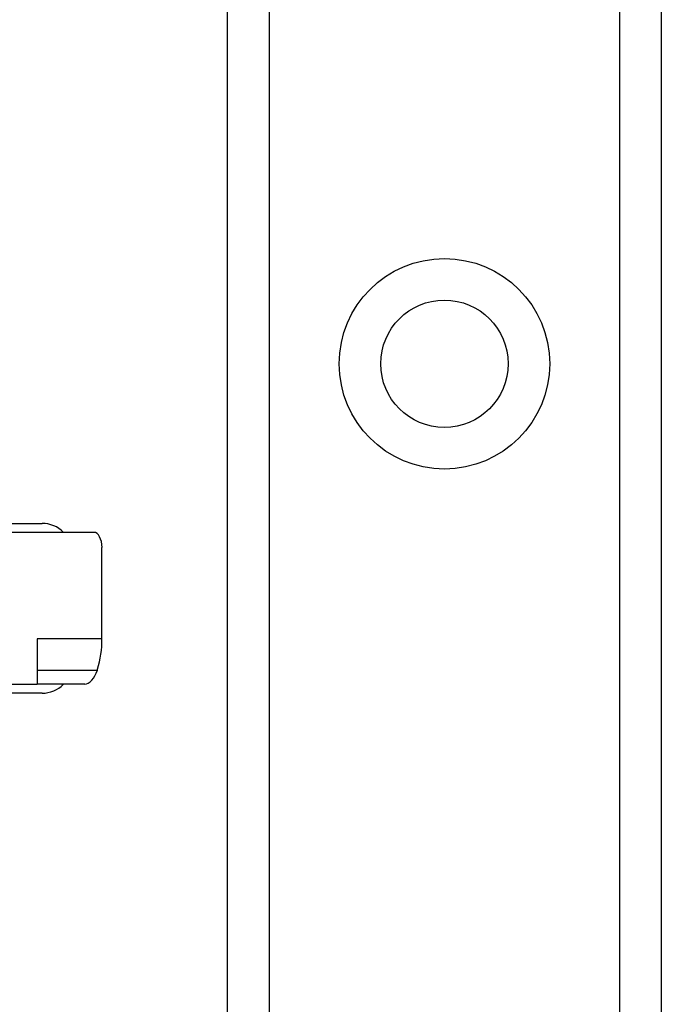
# Model space of a CAD drawing. Header units: inches. Extents: x 2 to 128, y 2 to 83.
# Tile 13 of 100: x 8.8 to 9.89, y 29.49 to 31.16. Entities that reach past the tile are written whole.
import ezdxf

# ---------------------------------------------------------------- set-up
doc = ezdxf.new("R2010")
doc.units = ezdxf.units.IN
doc.header["$LTSCALE"] = 7.686019
doc.header["$MEASUREMENT"] = 0
doc.layers.add('Visible Edges(ANSI)', color=7, linetype='Continuous', lineweight=25)
doc.layers.add('Visible Tangent Edges(ANSI)', color=7, linetype='Continuous', lineweight=25)

msp = doc.modelspace()

# ---------------------------------------------------------------- linework, layer by layer
at = {"layer": 'Visible Edges(ANSI)'}
for p, q in [((9.1534, 26.2246), (9.1534, 62.0014)), ((9.8897, 62.0014), (9.8897, 26.2246)), ((8.76, 30.3028), (8.8385, 30.3028)), ((8.9266, 30.2876), (8.7514, 30.2876)), ((8.9403, 30.1066), (8.9403, 30.2618)), ((8.8305, 30.1066), (8.8305, 30.0297)), ((8.7514, 30.0297), (8.8305, 30.0297)), ((8.9113, 30.0297), (8.8305, 30.0297)), ((8.8385, 30.0145), (8.76, 30.0145))]:
    msp.add_line(p, q, dxfattribs=at)
at = {"layer": 'Visible Edges(ANSI)', "flags": 128}
msp.add_lwpolyline([(8.9324, 30.0537), (8.9324, 30.0537), (8.9324, 30.0538), (8.9325, 30.0539), (8.9325, 30.054), (8.9325, 30.054), (8.9325, 30.0541), (8.9326, 30.0542), (8.9326, 30.0543), (8.9326, 30.0543), (8.9326, 30.0544), (8.9327, 30.0545), (8.9327, 30.0546), (8.9327, 30.0547), (8.9327, 30.0547), (8.9328, 30.0548), (8.9328, 30.0549), (8.9328, 30.055), (8.9328, 30.055), (8.9329, 30.0551), (8.9329, 30.0552), (8.9329, 30.0553), (8.9329, 30.0553), (8.933, 30.0554), (8.933, 30.0555)], dxfattribs=at)
at = {"layer": 'Visible Edges(ANSI)'}
msp.add_circle((9.5216, 30.5737), 0.1081, dxfattribs=at)
for centre, radius, start, end in [((8.8385, 30.2512), 0.0516, 44.9104, 90), ((8.2416, 30.1586), 0.6447, 11.537, 11.7228), ((8.8385, 30.0661), 0.0516, 270, 315.0896), ((8.2416, 30.1586), 0.6447, 348.2772, 348.463)]:
    msp.add_arc(centre, radius, start, end, dxfattribs=at)
for centre, major_axis, ratio, start_param, end_param in [((8.9266, 30.2618), (0, 0.0258), 0.532359, 4.712389, 6.283185), ((8.8093, 30.1066), (0, 0.1547), 0.846518, 4.375874, 4.712389), ((8.9193, 30.0555), (-0.0104, -0.0253), 0.47244, 0.192077, 1.691889)]:
    msp.add_ellipse(centre, major_axis=major_axis, ratio=ratio, start_param=start_param, end_param=end_param, dxfattribs=at)
at = {"layer": 'Visible Tangent Edges(ANSI)'}
for p, q in [((9.224, 62.0014), (9.224, 26.2246)), ((9.8192, 26.2246), (9.8192, 62.0014)), ((8.9403, 30.1066), (8.8305, 30.1066)), ((8.8305, 30.0537), (8.9324, 30.0537))]:
    msp.add_line(p, q, dxfattribs=at)
msp.add_circle((9.5216, 30.5737), 0.1786, dxfattribs=at)

doc.saveas('drawing.dxf')
